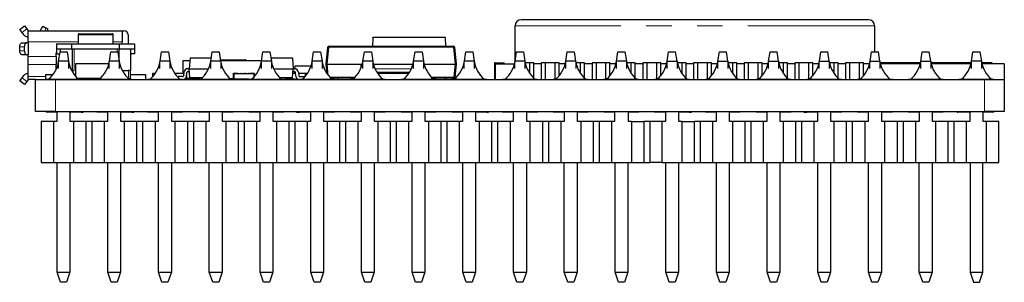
# Model space of a CAD drawing. Header units: millimetres. Extents: x 95 to 199, y 62 to 150.
# Tile 13 of 37: x 147 to 196, y 62 to 75. Entities that reach past the tile are written whole.
import ezdxf

# ---------------------------------------------------------------- set-up
doc = ezdxf.new("R2010")
doc.units = ezdxf.units.MM
doc.linetypes.add('PHANTOM', pattern=[12.7, 6.35, -1.27, 1.27, -1.27, 1.27, -1.27])

msp = doc.modelspace()

# ---------------------------------------------------------------- linework, layer by layer
at = {"color": 7, "linetype": 'Continuous', "lineweight": 25}
for p, q in [((189.073, 75.213), (171.673, 75.213)), ((146.559, 74.721), (146.793, 74.908)), ((146.684, 74.565), (146.559, 74.721)), ((146.785, 74.438), (146.684, 74.565)), ((146.793, 74.908), (146.918, 74.752)), ((146.918, 74.752), (146.989, 74.663)), ((146.989, 74.113), (146.989, 74.663)), ((146.989, 74.663), (151.689, 74.663)), ((147.586, 74.663), (147.719, 74.893)), ((147.719, 74.893), (147.892, 74.793)), ((147.979, 74.743), (147.892, 74.793)), ((147.933, 74.663), (147.979, 74.743)), ((149.534, 74.513), (151.184, 74.513)), ((151.689, 74.663), (151.689, 74.113)), ((151.689, 74.663), (151.789, 74.663)), ((171.373, 73.16), (171.373, 74.913)), ((189.373, 74.913), (189.373, 73.613)), ((146.687, 74.063), (146.918, 74.063)), ((146.989, 74.063), (146.918, 74.063)), ((146.989, 74.363), (146.941, 74.363)), ((146.989, 74.063), (146.989, 74.113)), ((146.989, 74.063), (146.989, 73.463)), ((148.409, 74.013), (148.409, 73.763)), ((148.409, 74.013), (149.159, 74.013)), ((149.159, 74.013), (149.159, 73.763)), ((149.159, 74.013), (151.534, 74.013)), ((149.484, 74.463), (149.484, 74.013)), ((151.234, 74.013), (151.234, 74.463)), ((151.534, 74.013), (151.534, 73.763)), ((151.534, 74.013), (152.309, 74.013)), ((151.689, 74.013), (151.689, 74.113)), ((151.989, 74.463), (151.989, 74.013)), ((152.309, 74.013), (152.309, 73.763)), ((164.254, 74.321), (164.232, 73.893)), ((164.254, 74.321), (164.254, 74.347)), ((164.254, 74.347), (164.762, 74.347)), ((164.762, 74.321), (164.254, 74.321)), ((164.762, 74.321), (164.762, 74.347)), ((167.878, 74.321), (164.762, 74.321)), ((167.9, 73.893), (167.878, 74.321)), ((146.559, 73.663), (146.559, 73.863)), ((146.79, 73.863), (146.79, 73.663)), ((148.409, 73.563), (148.379, 73.563)), ((148.379, 73.367), (148.379, 73.563)), ((148.562, 73.483), (148.379, 73.483)), ((148.409, 73.763), (148.609, 73.763)), ((148.409, 73.763), (148.409, 73.513)), ((148.409, 73.513), (148.566, 73.513)), ((148.509, 73.133), (148.581, 73.613)), ((148.581, 73.613), (148.931, 73.613)), ((148.609, 73.613), (148.609, 73.763)), ((148.609, 73.763), (149.159, 73.763)), ((148.931, 73.613), (149.003, 73.133)), ((149.159, 73.763), (151.534, 73.763)), ((149.184, 73.763), (149.184, 72.663)), ((149.284, 73.763), (151.434, 73.763)), ((151.049, 73.133), (151.121, 73.613)), ((151.121, 73.613), (151.471, 73.613)), ((151.471, 73.613), (151.543, 73.133)), ((151.534, 73.193), (151.534, 73.763)), ((151.534, 73.763), (152.109, 73.763)), ((152.109, 73.763), (152.109, 72.663)), ((152.109, 73.763), (152.309, 73.763)), ((152.309, 73.513), (152.109, 73.513)), ((152.309, 73.763), (152.309, 73.513)), ((153.589, 73.133), (153.661, 73.613)), ((153.661, 73.613), (154.011, 73.613)), ((154.011, 73.613), (154.083, 73.133)), ((156.129, 73.133), (156.201, 73.613)), ((156.201, 73.613), (156.551, 73.613)), ((156.551, 73.613), (156.623, 73.133)), ((158.669, 73.133), (158.741, 73.613)), ((158.741, 73.613), (159.091, 73.613)), ((159.091, 73.613), (159.163, 73.133)), ((161.209, 73.133), (161.281, 73.613)), ((161.281, 73.613), (161.631, 73.613)), ((161.631, 73.613), (161.703, 73.133)), ((161.913, 72.993), (161.988, 73.847)), ((162.038, 73.893), (168.288, 73.893)), ((163.749, 73.133), (163.821, 73.613)), ((163.821, 73.613), (164.171, 73.613)), ((164.171, 73.613), (164.243, 73.133)), ((166.289, 73.133), (166.361, 73.613)), ((166.361, 73.613), (166.711, 73.613)), ((166.711, 73.613), (166.783, 73.133)), ((168.338, 73.847), (168.413, 72.993)), ((168.829, 73.133), (168.901, 73.613)), ((168.901, 73.613), (169.251, 73.613)), ((169.251, 73.613), (169.323, 73.133)), ((171.369, 73.133), (171.441, 73.613)), ((171.441, 73.613), (171.791, 73.613)), ((171.791, 73.613), (171.863, 73.133)), ((173.909, 73.133), (173.981, 73.613)), ((173.981, 73.613), (174.331, 73.613)), ((174.331, 73.613), (174.403, 73.133)), ((176.449, 73.133), (176.521, 73.613)), ((176.521, 73.613), (176.871, 73.613)), ((176.871, 73.613), (176.943, 73.133)), ((178.989, 73.133), (179.061, 73.613)), ((179.061, 73.613), (179.411, 73.613)), ((179.486, 73.133), (179.411, 73.613)), ((181.529, 73.133), (181.601, 73.613)), ((181.601, 73.613), (181.951, 73.613)), ((182.026, 73.133), (181.951, 73.613)), ((184.069, 73.133), (184.141, 73.613)), ((184.141, 73.613), (184.491, 73.613)), ((184.566, 73.133), (184.491, 73.613)), ((186.609, 73.133), (186.681, 73.613)), ((186.681, 73.613), (187.031, 73.613)), ((187.106, 73.133), (187.031, 73.613)), ((189.149, 73.133), (189.221, 73.613)), ((189.221, 73.613), (189.571, 73.613)), ((189.646, 73.133), (189.571, 73.613)), ((191.689, 73.133), (191.761, 73.613)), ((191.761, 73.613), (192.111, 73.613)), ((192.186, 73.133), (192.111, 73.613)), ((194.229, 73.133), (194.301, 73.613)), ((194.301, 73.613), (194.651, 73.613)), ((194.651, 73.613), (194.726, 73.133)), ((146.918, 73.463), (146.687, 73.463)), ((146.918, 73.463), (146.989, 73.463)), ((146.989, 73.367), (146.989, 73.463)), ((146.989, 72.978), (146.989, 73.367)), ((148.379, 73.367), (148.379, 72.978)), ((148.506, 73.113), (148.509, 73.133)), ((148.506, 72.772), (148.506, 73.113)), ((149.003, 73.133), (148.509, 73.133)), ((149.003, 73.133), (149.006, 73.113)), ((149.006, 73.113), (149.006, 72.772)), ((151.046, 73.013), (149.359, 73.013)), ((149.359, 73.013), (149.359, 72.352)), ((151.046, 73.113), (151.049, 73.133)), ((151.046, 72.772), (151.046, 73.113)), ((151.543, 73.133), (151.049, 73.133)), ((151.543, 73.133), (151.546, 73.113)), ((151.546, 73.113), (151.546, 72.772)), ((153.586, 73.113), (153.589, 73.133)), ((153.586, 72.772), (153.586, 73.113)), ((154.083, 73.133), (153.589, 73.133)), ((154.083, 73.133), (154.086, 73.113)), ((154.086, 73.113), (154.086, 72.772)), ((154.729, 73.153), (154.729, 72.533)), ((155.076, 73.153), (154.729, 73.153)), ((155.09, 73.313), (155.042, 72.763)), ((155.09, 73.313), (156.156, 73.313)), ((156.126, 73.113), (156.129, 73.133)), ((156.126, 72.772), (156.126, 73.113)), ((156.623, 73.133), (156.129, 73.133)), ((156.611, 73.213), (157.849, 73.213)), ((158.672, 73.153), (156.62, 73.153)), ((156.623, 73.133), (156.626, 73.113)), ((156.626, 73.113), (156.626, 72.772)), ((157.9, 73.153), (157.899, 73.168)), ((158.666, 73.113), (158.669, 73.133)), ((158.666, 72.772), (158.666, 73.113)), ((159.163, 73.133), (158.669, 73.133)), ((159.136, 73.313), (160.215, 73.313)), ((159.163, 73.133), (159.166, 73.113)), ((159.166, 73.113), (159.166, 72.772)), ((160.215, 73.313), (160.263, 72.763)), ((161.206, 73.113), (161.209, 73.133)), ((161.206, 72.772), (161.206, 73.113)), ((161.703, 73.133), (161.209, 73.133)), ((161.703, 73.133), (161.706, 73.113)), ((161.706, 73.113), (161.706, 72.772)), ((161.913, 72.993), (161.963, 72.993)), ((161.956, 72.501), (161.913, 72.993)), ((161.963, 72.993), (163.663, 72.993)), ((163.663, 72.993), (163.746, 72.993)), ((163.663, 72.834), (163.663, 72.993)), ((163.746, 73.113), (163.749, 73.133)), ((163.746, 72.772), (163.746, 73.113)), ((164.243, 73.133), (163.749, 73.133)), ((164.243, 73.133), (164.246, 73.113)), ((164.246, 73.113), (164.246, 72.772)), ((164.246, 72.993), (166.286, 72.993)), ((166.286, 73.113), (166.289, 73.133)), ((166.286, 72.772), (166.286, 73.113)), ((166.783, 73.133), (166.289, 73.133)), ((166.783, 73.133), (166.786, 73.113)), ((166.786, 73.113), (166.786, 72.772)), ((166.786, 72.993), (168.363, 72.993)), ((168.413, 72.993), (168.356, 72.339)), ((168.363, 72.993), (168.413, 72.993)), ((168.826, 73.113), (168.829, 73.133)), ((168.826, 72.772), (168.826, 73.113)), ((169.323, 73.133), (168.829, 73.133)), ((169.323, 73.133), (169.326, 73.113)), ((169.326, 73.113), (169.326, 72.772)), ((170.333, 73.048), (170.333, 72.213)), ((170.373, 73.048), (170.333, 73.048)), ((170.373, 73.013), (170.373, 73.048)), ((170.373, 73.048), (170.823, 73.048)), ((170.373, 73.013), (170.373, 72.213)), ((170.373, 73.013), (171.366, 73.013)), ((170.823, 73.013), (170.823, 73.048)), ((171.366, 73.113), (171.369, 73.133)), ((171.366, 72.772), (171.366, 73.113)), ((171.863, 73.133), (171.369, 73.133)), ((171.863, 73.133), (171.866, 73.113)), ((171.866, 73.113), (171.866, 72.772)), ((172.096, 73.048), (171.866, 73.048)), ((172.096, 73.048), (172.096, 72.534)), ((172.313, 73.048), (172.096, 73.048)), ((172.313, 72.275), (172.313, 73.048)), ((172.683, 73.013), (172.313, 73.013)), ((172.683, 73.048), (172.683, 72.213)), ((172.901, 73.048), (172.683, 73.048)), ((172.901, 72.213), (172.901, 73.048)), ((173.366, 73.048), (172.901, 73.048)), ((173.583, 73.048), (173.366, 73.048)), ((173.366, 73.048), (173.366, 72.233)), ((173.583, 72.394), (173.583, 73.048)), ((173.906, 73.013), (173.583, 73.013)), ((173.906, 73.113), (173.909, 73.133)), ((173.906, 72.772), (173.906, 73.113)), ((174.403, 73.133), (173.909, 73.133)), ((174.403, 73.133), (174.406, 73.113)), ((174.406, 73.113), (174.406, 72.772)), ((174.636, 73.048), (174.406, 73.048)), ((174.636, 73.048), (174.636, 72.534)), ((174.853, 73.048), (174.636, 73.048)), ((174.853, 72.275), (174.853, 73.048)), ((175.223, 73.013), (174.853, 73.013)), ((175.223, 73.048), (175.223, 72.213)), ((175.441, 73.048), (175.223, 73.048)), ((175.441, 72.213), (175.441, 73.048)), ((175.906, 73.048), (175.441, 73.048)), ((176.123, 73.048), (175.906, 73.048)), ((175.906, 73.048), (175.906, 72.233)), ((176.123, 72.394), (176.123, 73.048)), ((176.446, 73.013), (176.123, 73.013)), ((176.446, 73.113), (176.449, 73.133)), ((176.446, 72.772), (176.446, 73.113)), ((176.943, 73.133), (176.449, 73.133)), ((176.943, 73.133), (176.946, 73.113)), ((176.946, 73.113), (176.946, 72.772)), ((177.176, 73.048), (176.946, 73.048)), ((177.176, 73.048), (177.176, 72.534)), ((177.393, 73.048), (177.176, 73.048)), ((177.393, 72.275), (177.393, 73.048)), ((177.763, 73.013), (177.393, 73.013)), ((177.763, 73.048), (177.763, 72.213)), ((177.981, 73.048), (177.763, 73.048)), ((177.981, 72.213), (177.981, 73.048)), ((178.446, 73.048), (177.981, 73.048)), ((178.446, 73.048), (178.446, 72.233)), ((178.663, 73.048), (178.446, 73.048)), ((178.663, 72.394), (178.663, 73.048)), ((178.986, 73.013), (178.663, 73.013)), ((178.989, 73.133), (178.986, 73.113)), ((178.986, 72.772), (178.986, 73.113)), ((178.989, 73.133), (179.486, 73.133)), ((179.486, 73.133), (179.486, 72.772)), ((179.716, 73.048), (179.486, 73.048)), ((179.716, 73.048), (179.716, 72.534)), ((179.933, 73.048), (179.716, 73.048)), ((179.933, 72.275), (179.933, 73.048)), ((180.303, 73.013), (179.933, 73.013)), ((180.303, 73.048), (180.303, 72.213)), ((180.521, 73.048), (180.303, 73.048)), ((180.521, 72.213), (180.521, 73.048)), ((180.986, 73.048), (180.521, 73.048)), ((181.203, 73.048), (180.986, 73.048)), ((180.986, 73.048), (180.986, 72.233)), ((181.203, 72.394), (181.203, 73.048)), ((181.526, 73.013), (181.203, 73.013)), ((181.529, 73.133), (181.526, 73.113)), ((181.526, 72.772), (181.526, 73.113)), ((181.529, 73.133), (182.026, 73.133)), ((182.026, 73.133), (182.026, 72.772)), ((182.256, 73.048), (182.026, 73.048)), ((182.256, 73.048), (182.256, 72.534)), ((182.473, 73.048), (182.256, 73.048)), ((182.473, 72.275), (182.473, 73.048)), ((182.843, 73.013), (182.473, 73.013)), ((182.843, 73.048), (182.843, 72.213)), ((183.061, 73.048), (182.843, 73.048)), ((183.061, 72.213), (183.061, 73.048)), ((183.526, 73.048), (183.061, 73.048)), ((183.743, 73.048), (183.526, 73.048)), ((183.526, 73.048), (183.526, 72.233)), ((183.743, 72.394), (183.743, 73.048)), ((184.066, 73.013), (183.743, 73.013)), ((184.069, 73.133), (184.066, 73.113)), ((184.066, 72.772), (184.066, 73.113)), ((184.069, 73.133), (184.566, 73.133)), ((184.566, 73.133), (184.566, 72.772)), ((184.796, 73.048), (184.566, 73.048)), ((185.013, 73.048), (184.796, 73.048)), ((184.796, 73.048), (184.796, 72.534)), ((185.013, 72.275), (185.013, 73.048)), ((185.383, 73.013), (185.013, 73.013)), ((185.383, 73.048), (185.383, 72.213)), ((185.601, 73.048), (185.383, 73.048)), ((185.601, 72.213), (185.601, 73.048)), ((186.066, 73.048), (185.601, 73.048)), ((186.283, 73.048), (186.066, 73.048)), ((186.066, 73.048), (186.066, 72.233)), ((186.283, 72.394), (186.283, 73.048)), ((186.606, 73.013), (186.283, 73.013)), ((186.609, 73.133), (186.606, 73.113)), ((186.606, 72.772), (186.606, 73.113)), ((186.609, 73.133), (187.106, 73.133)), ((187.106, 73.133), (187.106, 72.772)), ((187.336, 73.048), (187.106, 73.048)), ((187.336, 73.048), (187.336, 72.534)), ((187.553, 73.048), (187.336, 73.048)), ((187.553, 72.275), (187.553, 73.048)), ((187.923, 73.013), (187.553, 73.013)), ((187.923, 73.048), (187.923, 72.213)), ((188.141, 73.048), (187.923, 73.048)), ((188.141, 72.213), (188.141, 73.048)), ((188.606, 73.048), (188.141, 73.048)), ((188.823, 73.048), (188.606, 73.048)), ((188.606, 73.048), (188.606, 72.233)), ((188.823, 72.394), (188.823, 73.048)), ((189.146, 73.013), (188.823, 73.013)), ((189.149, 73.133), (189.146, 73.113)), ((189.146, 72.772), (189.146, 73.113)), ((189.149, 73.133), (189.646, 73.133)), ((189.646, 73.133), (189.646, 72.772)), ((191.686, 73.048), (189.646, 73.048)), ((191.686, 73.013), (189.646, 73.013)), ((191.689, 73.133), (191.686, 73.113)), ((191.686, 72.772), (191.686, 73.113)), ((191.689, 73.133), (192.186, 73.133)), ((192.186, 73.133), (192.186, 72.772)), ((194.226, 73.048), (192.186, 73.048)), ((194.226, 73.013), (192.186, 73.013)), ((194.226, 73.113), (194.229, 73.133)), ((194.226, 72.772), (194.226, 73.113)), ((194.726, 73.133), (194.229, 73.133)), ((194.726, 73.133), (194.726, 72.772)), ((195.273, 73.048), (194.726, 73.048)), ((195.873, 73.013), (194.726, 73.013)), ((195.273, 73.013), (195.273, 73.048)), ((195.873, 73.013), (195.873, 72.213)), ((146.941, 72.513), (146.989, 72.513)), ((146.989, 72.374), (146.989, 72.978)), ((148.379, 72.72), (148.379, 72.978)), ((149.16, 72.663), (149.284, 72.663)), ((151.7, 72.663), (152.009, 72.663)), ((152.109, 72.663), (152.009, 72.663)), ((152.109, 72.263), (152.109, 72.663)), ((153.22, 72.521), (153.22, 72.528)), ((153.22, 72.341), (153.22, 72.521)), ((153.225, 72.533), (153.356, 72.533)), ((154.325, 72.533), (154.78, 72.533)), ((154.787, 72.587), (154.764, 72.407)), ((154.913, 72.389), (154.935, 72.569)), ((155.042, 72.763), (154.985, 72.763)), ((154.985, 72.613), (155.055, 72.613)), ((155.081, 72.313), (155.042, 72.763)), ((155.042, 72.763), (156.018, 72.763)), ((157.26, 72.233), (157.26, 72.521)), ((157.262, 72.524), (157.269, 72.532)), ((157.272, 72.533), (157.468, 72.533)), ((157.275, 72.518), (157.28, 72.513)), ((157.475, 72.513), (157.28, 72.513)), ((157.28, 72.513), (157.28, 72.508)), ((157.28, 72.503), (157.28, 72.508)), ((158.28, 72.503), (157.28, 72.503)), ((157.28, 72.503), (157.28, 72.233)), ((157.472, 72.532), (157.479, 72.524)), ((157.475, 72.513), (158.085, 72.513)), ((157.48, 72.521), (157.48, 72.518)), ((157.546, 72.513), (157.546, 72.515)), ((157.548, 72.515), (157.548, 72.513)), ((157.556, 72.523), (157.598, 72.523)), ((157.598, 72.523), (157.64, 72.523)), ((157.598, 72.515), (157.598, 72.513)), ((157.648, 72.513), (157.648, 72.515)), ((157.649, 72.515), (157.649, 72.513)), ((157.65, 72.513), (157.65, 72.515)), ((157.667, 72.515), (157.667, 72.513)), ((157.675, 72.523), (157.719, 72.523)), ((157.719, 72.523), (157.762, 72.523)), ((157.719, 72.515), (157.719, 72.513)), ((157.77, 72.515), (157.77, 72.513)), ((157.791, 72.513), (157.791, 72.515)), ((157.799, 72.523), (157.803, 72.523)), ((157.819, 72.523), (157.803, 72.523)), ((157.811, 72.513), (157.811, 72.515)), ((157.819, 72.523), (157.821, 72.523)), ((157.821, 72.523), (157.893, 72.523)), ((157.901, 72.515), (157.901, 72.513)), ((157.914, 72.515), (157.914, 72.513)), ((157.922, 72.523), (157.965, 72.523)), ((157.965, 72.523), (158.008, 72.523)), ((157.965, 72.515), (157.965, 72.513)), ((158.016, 72.515), (158.016, 72.513)), ((158.08, 72.518), (158.08, 72.521)), ((158.082, 72.524), (158.089, 72.532)), ((158.28, 72.513), (158.085, 72.513)), ((158.092, 72.533), (158.288, 72.533)), ((158.28, 72.513), (158.285, 72.518)), ((158.28, 72.508), (158.28, 72.513)), ((158.28, 72.508), (158.28, 72.503)), ((158.28, 72.503), (158.28, 72.325)), ((158.292, 72.532), (158.299, 72.524)), ((158.3, 72.521), (158.3, 72.341)), ((159.274, 72.763), (160.263, 72.763)), ((160.224, 72.313), (160.263, 72.763)), ((160.243, 72.538), (160.373, 72.538)), ((160.32, 72.613), (160.25, 72.613)), ((160.263, 72.763), (160.32, 72.763)), ((160.308, 72.613), (160.298, 72.538)), ((160.298, 72.538), (160.373, 72.538)), ((160.344, 72.888), (160.328, 72.763)), ((161.144, 72.888), (160.344, 72.888)), ((160.391, 72.389), (160.369, 72.569)), ((160.518, 72.587), (160.54, 72.407)), ((160.524, 72.538), (160.979, 72.538)), ((160.87, 72.521), (160.87, 72.528)), ((160.87, 72.376), (160.87, 72.521)), ((160.875, 72.533), (160.976, 72.533)), ((161.949, 72.541), (161.949, 72.548)), ((161.949, 72.512), (161.949, 72.541)), ((166.044, 72.513), (164.488, 72.513)), ((146.559, 72.155), (146.684, 72.311)), ((146.793, 71.968), (146.559, 72.155)), ((146.684, 72.311), (146.785, 72.438)), ((146.918, 72.124), (146.793, 71.968)), ((146.989, 72.213), (146.918, 72.124)), ((146.989, 72.213), (146.989, 72.374)), ((147.359, 72.213), (146.989, 72.213)), ((147.359, 70.613), (147.359, 72.213)), ((147.359, 72.213), (148.359, 72.213)), ((147.859, 72.463), (147.859, 72.213)), ((147.859, 72.463), (148.231, 72.463)), ((147.881, 72.233), (147.881, 72.213)), ((147.881, 72.233), (149.631, 72.233)), ((148.359, 72.213), (194.873, 72.213)), ((150.583, 72.263), (149.468, 72.263)), ((149.631, 72.213), (149.631, 72.233)), ((150.421, 72.233), (150.421, 72.213)), ((150.421, 72.233), (152.171, 72.233)), ((152.009, 72.263), (152.109, 72.263)), ((152.109, 72.463), (152.859, 72.463)), ((152.171, 72.213), (152.171, 72.233)), ((152.859, 72.463), (152.859, 72.213)), ((152.961, 72.233), (152.961, 72.213)), ((152.961, 72.233), (154.711, 72.233)), ((154.492, 72.363), (154.492, 72.307)), ((154.715, 72.363), (154.492, 72.363)), ((154.711, 72.213), (154.711, 72.233)), ((154.92, 72.445), (154.92, 72.213)), ((155.52, 72.264), (154.92, 72.264)), ((155.081, 72.313), (155.725, 72.313)), ((155.389, 72.213), (155.389, 72.264)), ((155.501, 72.233), (155.501, 72.213)), ((155.501, 72.233), (157.251, 72.233)), ((155.52, 72.233), (155.52, 72.313)), ((155.54, 72.313), (155.54, 72.233)), ((156.971, 72.363), (156.992, 72.363)), ((156.992, 72.363), (156.992, 72.339)), ((157.079, 72.264), (157.26, 72.264)), ((157.251, 72.213), (157.251, 72.233)), ((157.382, 72.233), (157.251, 72.233)), ((157.382, 72.233), (157.382, 72.213)), ((157.392, 72.233), (157.382, 72.233)), ((157.392, 72.233), (157.392, 72.213)), ((157.636, 72.233), (157.392, 72.233)), ((157.636, 72.233), (157.636, 72.213)), ((157.877, 72.233), (157.636, 72.233)), ((157.877, 72.233), (157.877, 72.213)), ((157.887, 72.233), (157.877, 72.233)), ((157.887, 72.233), (157.887, 72.213)), ((158.041, 72.233), (157.887, 72.233)), ((158.041, 72.233), (158.041, 72.213)), ((158.041, 72.233), (159.791, 72.233)), ((159.565, 72.313), (160.224, 72.313)), ((159.791, 72.213), (159.791, 72.233)), ((159.791, 72.223), (159.815, 72.223)), ((159.815, 72.233), (159.815, 72.213)), ((160.082, 72.233), (159.815, 72.233)), ((160.02, 72.313), (160.02, 72.223)), ((160.04, 72.313), (160.04, 72.233)), ((160.04, 72.238), (160.493, 72.238)), ((160.082, 72.233), (160.082, 72.213)), ((160.359, 72.233), (160.082, 72.233)), ((160.359, 72.233), (160.359, 72.213)), ((160.359, 72.223), (160.528, 72.223)), ((160.543, 72.219), (160.543, 72.218)), ((160.543, 72.213), (160.543, 72.218)), ((160.563, 72.215), (160.563, 72.213)), ((160.581, 72.233), (160.581, 72.213)), ((160.581, 72.233), (162.331, 72.233)), ((160.59, 72.363), (160.813, 72.363)), ((160.813, 72.363), (160.813, 72.319)), ((160.849, 72.348), (160.849, 72.398)), ((160.864, 72.413), (160.87, 72.413)), ((163.32, 72.293), (162.13, 72.293)), ((162.331, 72.213), (162.331, 72.233)), ((162.493, 72.213), (162.493, 72.293)), ((163.121, 72.233), (163.121, 72.213)), ((163.121, 72.233), (164.871, 72.233)), ((163.233, 72.293), (163.233, 72.233)), ((164.871, 72.213), (164.871, 72.233)), ((165.661, 72.233), (165.661, 72.213)), ((165.661, 72.233), (167.411, 72.233)), ((168.306, 72.293), (167.21, 72.293)), ((167.411, 72.213), (167.411, 72.233)), ((167.833, 72.293), (167.833, 72.213)), ((167.933, 72.264), (167.933, 72.293)), ((168.201, 72.233), (168.201, 72.213)), ((168.201, 72.233), (169.951, 72.233)), ((169.951, 72.213), (169.951, 72.233)), ((170.741, 72.233), (170.741, 72.213)), ((170.741, 72.233), (172.491, 72.233)), ((172.491, 72.213), (172.491, 72.233)), ((173.281, 72.233), (173.281, 72.213)), ((173.281, 72.233), (175.031, 72.233)), ((175.031, 72.213), (175.031, 72.233)), ((175.821, 72.233), (175.821, 72.213)), ((175.821, 72.233), (177.571, 72.233)), ((177.571, 72.213), (177.571, 72.233)), ((178.361, 72.233), (178.361, 72.213)), ((178.361, 72.233), (180.111, 72.233)), ((180.111, 72.213), (180.111, 72.233)), ((180.901, 72.233), (180.901, 72.213)), ((180.901, 72.233), (182.651, 72.233)), ((182.651, 72.213), (182.651, 72.233)), ((183.441, 72.233), (183.441, 72.213)), ((183.441, 72.233), (185.191, 72.233)), ((185.191, 72.213), (185.191, 72.233)), ((185.981, 72.233), (185.981, 72.213)), ((185.981, 72.233), (187.731, 72.233)), ((187.731, 72.213), (187.731, 72.233)), ((188.521, 72.233), (188.521, 72.213)), ((188.521, 72.233), (190.271, 72.233)), ((190.271, 72.213), (190.271, 72.233)), ((191.061, 72.233), (191.061, 72.213)), ((191.061, 72.233), (192.811, 72.233)), ((192.811, 72.213), (192.811, 72.233)), ((193.601, 72.233), (193.601, 72.213)), ((193.601, 72.233), (195.351, 72.233)), ((194.873, 72.213), (195.873, 72.213)), ((195.351, 72.233), (195.351, 72.213)), ((195.873, 72.213), (195.873, 70.613)), ((148.359, 70.613), (147.359, 70.613)), ((147.881, 70.613), (147.881, 70.593)), ((148.421, 70.593), (147.881, 70.593)), ((148.359, 70.613), (194.873, 70.613)), ((148.421, 70.613), (148.421, 70.113)), ((149.091, 70.113), (149.091, 70.613)), ((149.631, 70.593), (149.091, 70.593)), ((149.631, 70.593), (149.631, 70.613)), ((149.631, 70.593), (149.722, 70.593)), ((149.722, 70.593), (149.722, 70.613)), ((149.722, 70.593), (149.733, 70.593)), ((149.733, 70.593), (149.733, 70.613)), ((150.408, 70.593), (150.408, 70.613)), ((150.421, 70.613), (150.421, 70.593)), ((150.961, 70.593), (150.421, 70.593)), ((150.961, 70.613), (150.961, 70.113)), ((151.631, 70.113), (151.631, 70.613)), ((152.171, 70.593), (151.635, 70.593)), ((152.171, 70.593), (152.171, 70.613)), ((152.171, 70.593), (152.278, 70.593)), ((152.278, 70.593), (152.278, 70.613)), ((152.961, 70.613), (152.961, 70.593)), ((153.486, 70.593), (152.961, 70.593)), ((153.501, 70.613), (153.501, 70.113)), ((154.711, 70.593), (154.155, 70.593)), ((154.171, 70.113), (154.171, 70.613)), ((154.711, 70.593), (154.711, 70.613)), ((155.501, 70.613), (155.501, 70.593)), ((156.041, 70.593), (155.501, 70.593)), ((156.041, 70.613), (156.041, 70.113)), ((157.251, 70.593), (156.7, 70.593)), ((156.711, 70.113), (156.711, 70.613)), ((157.251, 70.593), (157.251, 70.613)), ((157.253, 70.593), (157.253, 70.613)), ((158.041, 70.613), (158.041, 70.593)), ((158.578, 70.593), (158.041, 70.593)), ((158.581, 70.613), (158.581, 70.113)), ((159.251, 70.113), (159.251, 70.613)), ((159.791, 70.593), (159.251, 70.593)), ((159.791, 70.593), (159.791, 70.613)), ((160.421, 70.593), (160.421, 70.613)), ((160.421, 70.593), (160.581, 70.593)), ((160.581, 70.613), (160.581, 70.593)), ((161.121, 70.593), (160.581, 70.593)), ((161.121, 70.613), (161.121, 70.113)), ((161.791, 70.113), (161.791, 70.613)), ((162.331, 70.593), (161.791, 70.593)), ((162.331, 70.593), (162.331, 70.613)), ((163.121, 70.613), (163.121, 70.593)), ((163.661, 70.593), (163.121, 70.593)), ((163.661, 70.613), (163.661, 70.113)), ((164.331, 70.113), (164.331, 70.613)), ((164.871, 70.593), (164.331, 70.593)), ((164.871, 70.593), (164.871, 70.613)), ((165.661, 70.613), (165.661, 70.593)), ((166.201, 70.593), (165.661, 70.593)), ((166.201, 70.613), (166.201, 70.113)), ((166.871, 70.113), (166.871, 70.613)), ((167.411, 70.593), (166.871, 70.593)), ((167.411, 70.593), (167.411, 70.613)), ((168.201, 70.613), (168.201, 70.593)), ((168.741, 70.593), (168.201, 70.593)), ((168.741, 70.613), (168.741, 70.113)), ((169.951, 70.593), (169.397, 70.593)), ((169.411, 70.113), (169.411, 70.613)), ((169.951, 70.593), (169.951, 70.613)), ((169.951, 70.593), (170.042, 70.593)), ((170.042, 70.593), (170.042, 70.613)), ((170.741, 70.613), (170.741, 70.593)), ((171.291, 70.593), (170.741, 70.593)), ((171.281, 70.613), (171.281, 70.113)), ((171.951, 70.113), (171.951, 70.613)), ((172.491, 70.593), (171.951, 70.593)), ((172.491, 70.593), (172.491, 70.613)), ((173.281, 70.613), (173.281, 70.593)), ((173.821, 70.593), (173.281, 70.593)), ((173.821, 70.613), (173.821, 70.113)), ((174.491, 70.113), (174.491, 70.613)), ((175.031, 70.593), (174.499, 70.593)), ((175.031, 70.593), (175.031, 70.613)), ((175.058, 70.593), (175.058, 70.613)), ((175.82, 70.593), (175.82, 70.613)), ((175.821, 70.613), (175.821, 70.593)), ((176.361, 70.593), (175.821, 70.593)), ((176.361, 70.113), (176.361, 70.613)), ((177.031, 70.613), (177.031, 70.113)), ((177.571, 70.593), (177.031, 70.593)), ((177.571, 70.593), (177.571, 70.613)), ((178.361, 70.613), (178.361, 70.593)), ((178.901, 70.593), (178.361, 70.593)), ((178.901, 70.613), (178.901, 70.113)), ((179.571, 70.113), (179.571, 70.613)), ((180.111, 70.593), (179.571, 70.593)), ((180.111, 70.593), (180.111, 70.613)), ((180.111, 70.593), (180.201, 70.593)), ((180.201, 70.593), (180.201, 70.613)), ((180.901, 70.613), (180.901, 70.593)), ((181.441, 70.593), (180.901, 70.593)), ((181.441, 70.613), (181.441, 70.113)), ((182.111, 70.113), (182.111, 70.613)), ((182.651, 70.593), (182.12, 70.593)), ((182.651, 70.593), (182.651, 70.613)), ((183.441, 70.613), (183.441, 70.593)), ((183.981, 70.593), (183.441, 70.593)), ((183.981, 70.613), (183.981, 70.113)), ((185.191, 70.593), (184.642, 70.593)), ((184.651, 70.113), (184.651, 70.613)), ((185.191, 70.593), (185.191, 70.613)), ((185.835, 70.593), (185.835, 70.613)), ((185.835, 70.593), (185.853, 70.593)), ((185.873, 70.593), (185.873, 70.613)), ((185.873, 70.593), (185.981, 70.593)), ((185.981, 70.613), (185.981, 70.593)), ((186.515, 70.593), (185.981, 70.593)), ((186.521, 70.613), (186.521, 70.113)), ((187.191, 70.113), (187.191, 70.613)), ((187.731, 70.593), (187.191, 70.593)), ((187.731, 70.593), (187.731, 70.613)), ((187.762, 70.593), (187.762, 70.613)), ((188.521, 70.613), (188.521, 70.593)), ((189.05, 70.593), (188.521, 70.593)), ((189.061, 70.613), (189.061, 70.113)), ((189.731, 70.113), (189.731, 70.613)), ((190.271, 70.593), (189.739, 70.593)), ((190.271, 70.593), (190.271, 70.613)), ((191.061, 70.613), (191.061, 70.593)), ((191.601, 70.593), (191.061, 70.593)), ((191.601, 70.613), (191.601, 70.113)), ((192.271, 70.113), (192.271, 70.613)), ((192.811, 70.593), (192.271, 70.593)), ((192.811, 70.593), (192.811, 70.613)), ((193.516, 70.593), (193.516, 70.613)), ((193.516, 70.593), (193.564, 70.593)), ((193.601, 70.613), (193.601, 70.593)), ((194.141, 70.593), (193.601, 70.593)), ((194.141, 70.613), (194.141, 70.113)), ((194.811, 70.113), (194.811, 70.613)), ((195.351, 70.593), (194.811, 70.593)), ((195.873, 70.613), (194.873, 70.613)), ((195.351, 70.593), (195.351, 70.613)), ((147.636, 70.113), (147.636, 68.073)), ((148.256, 70.113), (147.636, 70.113)), ((148.256, 70.113), (148.256, 68.073)), ((148.421, 70.113), (148.256, 70.113)), ((149.256, 70.113), (149.091, 70.113)), ((149.256, 70.113), (149.256, 68.073)), ((149.876, 70.113), (149.256, 70.113)), ((149.876, 70.113), (149.876, 68.073)), ((150.176, 70.113), (149.876, 70.113)), ((150.176, 70.113), (150.176, 68.073)), ((150.796, 70.113), (150.176, 70.113)), ((150.796, 70.113), (150.796, 68.073)), ((150.961, 70.113), (150.796, 70.113)), ((151.796, 70.113), (151.631, 70.113)), ((151.796, 70.113), (151.796, 68.073)), ((152.416, 70.113), (151.796, 70.113)), ((152.416, 70.113), (152.416, 68.073)), ((152.716, 70.113), (152.416, 70.113)), ((152.716, 70.113), (152.716, 68.073)), ((153.336, 70.113), (152.716, 70.113)), ((153.336, 70.113), (153.336, 68.073)), ((153.501, 70.113), (153.336, 70.113)), ((154.336, 70.113), (154.171, 70.113)), ((154.336, 70.113), (154.336, 68.073)), ((154.956, 70.113), (154.336, 70.113)), ((154.956, 70.113), (154.956, 68.073)), ((155.256, 70.113), (154.956, 70.113)), ((155.256, 70.113), (155.256, 68.073)), ((155.876, 70.113), (155.256, 70.113)), ((155.876, 70.113), (155.876, 68.073)), ((156.041, 70.113), (155.876, 70.113)), ((156.876, 70.113), (156.711, 70.113)), ((156.876, 70.113), (156.876, 68.073)), ((157.496, 70.113), (156.876, 70.113)), ((157.496, 70.113), (157.496, 68.073)), ((157.796, 70.113), (157.496, 70.113)), ((157.796, 70.113), (157.796, 68.073)), ((158.416, 70.113), (157.796, 70.113)), ((158.416, 70.113), (158.416, 68.073)), ((158.581, 70.113), (158.416, 70.113)), ((159.416, 70.113), (159.251, 70.113)), ((159.416, 70.113), (159.416, 68.073)), ((160.036, 70.113), (159.416, 70.113)), ((160.036, 70.113), (160.036, 68.073)), ((160.336, 70.113), (160.036, 70.113)), ((160.336, 70.113), (160.336, 68.073)), ((160.956, 70.113), (160.336, 70.113)), ((160.956, 70.113), (160.956, 68.073)), ((161.121, 70.113), (160.956, 70.113)), ((161.956, 70.113), (161.791, 70.113)), ((161.956, 70.113), (161.956, 68.073)), ((162.576, 70.113), (161.956, 70.113)), ((162.576, 70.113), (162.576, 68.073)), ((162.876, 70.113), (162.576, 70.113)), ((162.876, 70.113), (162.876, 68.073)), ((163.496, 70.113), (162.876, 70.113)), ((163.496, 70.113), (163.496, 68.073)), ((163.661, 70.113), (163.496, 70.113)), ((164.496, 70.113), (164.331, 70.113)), ((164.496, 70.113), (164.496, 68.073)), ((165.116, 70.113), (164.496, 70.113)), ((165.116, 70.113), (165.116, 68.073)), ((165.416, 70.113), (165.116, 70.113)), ((165.416, 70.113), (165.416, 68.073)), ((166.036, 70.113), (165.416, 70.113)), ((166.036, 70.113), (166.036, 68.073)), ((166.201, 70.113), (166.036, 70.113)), ((167.036, 70.113), (166.871, 70.113)), ((167.036, 70.113), (167.036, 68.073)), ((167.656, 70.113), (167.036, 70.113)), ((167.656, 70.113), (167.656, 68.073)), ((167.956, 70.113), (167.656, 70.113)), ((167.956, 70.113), (167.956, 68.073)), ((168.576, 70.113), (167.956, 70.113)), ((168.576, 70.113), (168.576, 68.073)), ((168.741, 70.113), (168.576, 70.113)), ((169.576, 70.113), (169.411, 70.113)), ((169.576, 70.113), (169.576, 68.073)), ((170.196, 70.113), (169.576, 70.113)), ((170.196, 70.113), (170.196, 68.073)), ((170.496, 70.113), (170.196, 70.113)), ((170.496, 70.113), (170.496, 68.073)), ((171.116, 70.113), (170.496, 70.113)), ((171.116, 70.113), (171.116, 68.073)), ((171.281, 70.113), (171.116, 70.113)), ((172.116, 70.113), (171.951, 70.113)), ((172.116, 70.113), (172.116, 68.073)), ((172.736, 70.113), (172.116, 70.113)), ((172.736, 70.113), (172.736, 68.073)), ((173.036, 70.113), (172.736, 70.113)), ((173.036, 70.113), (173.036, 68.073)), ((173.656, 70.113), (173.036, 70.113)), ((173.656, 70.113), (173.656, 68.073)), ((173.821, 70.113), (173.656, 70.113)), ((174.656, 70.113), (174.491, 70.113)), ((174.656, 70.113), (174.656, 68.073)), ((175.276, 70.113), (174.656, 70.113)), ((175.276, 70.113), (175.276, 68.073)), ((175.576, 70.113), (175.276, 70.113)), ((175.576, 70.113), (175.576, 68.073)), ((176.196, 70.113), (175.576, 70.113)), ((176.196, 70.113), (176.196, 68.073)), ((176.361, 70.113), (176.196, 70.113)), ((177.196, 70.113), (177.031, 70.113)), ((177.196, 70.113), (177.196, 68.073)), ((177.196, 70.113), (177.816, 70.113)), ((177.816, 70.113), (177.816, 68.073)), ((178.116, 70.113), (177.816, 70.113)), ((178.116, 70.113), (178.116, 68.073)), ((178.736, 70.113), (178.116, 70.113)), ((178.736, 68.073), (178.736, 70.113)), ((178.901, 70.113), (178.736, 70.113)), ((179.736, 70.113), (179.571, 70.113)), ((179.736, 68.073), (179.736, 70.113)), ((179.736, 70.113), (180.356, 70.113)), ((180.356, 68.073), (180.356, 70.113)), ((180.656, 70.113), (180.356, 70.113)), ((180.656, 68.073), (180.656, 70.113)), ((181.276, 70.113), (180.656, 70.113)), ((181.276, 68.073), (181.276, 70.113)), ((181.441, 70.113), (181.276, 70.113)), ((182.276, 70.113), (182.111, 70.113)), ((182.276, 68.073), (182.276, 70.113)), ((182.896, 70.113), (182.276, 70.113)), ((182.896, 68.073), (182.896, 70.113)), ((183.196, 70.113), (182.896, 70.113)), ((183.196, 68.073), (183.196, 70.113)), ((183.816, 70.113), (183.196, 70.113)), ((183.816, 68.073), (183.816, 70.113)), ((183.981, 70.113), (183.816, 70.113)), ((184.816, 70.113), (184.651, 70.113)), ((184.816, 68.073), (184.816, 70.113)), ((185.436, 70.113), (184.816, 70.113)), ((185.436, 68.073), (185.436, 70.113)), ((185.736, 70.113), (185.436, 70.113)), ((185.736, 68.073), (185.736, 70.113)), ((186.356, 70.113), (185.736, 70.113)), ((186.356, 68.073), (186.356, 70.113)), ((186.521, 70.113), (186.356, 70.113)), ((187.356, 70.113), (187.191, 70.113)), ((187.356, 68.073), (187.356, 70.113)), ((187.976, 70.113), (187.356, 70.113)), ((187.976, 68.073), (187.976, 70.113)), ((188.276, 70.113), (187.976, 70.113)), ((188.276, 68.073), (188.276, 70.113)), ((188.896, 70.113), (188.276, 70.113)), ((188.896, 68.073), (188.896, 70.113)), ((189.061, 70.113), (188.896, 70.113)), ((189.896, 70.113), (189.731, 70.113)), ((189.896, 68.073), (189.896, 70.113)), ((190.516, 70.113), (189.896, 70.113)), ((190.516, 68.073), (190.516, 70.113)), ((190.816, 70.113), (190.516, 70.113)), ((190.816, 68.073), (190.816, 70.113)), ((191.436, 70.113), (190.816, 70.113)), ((191.436, 68.073), (191.436, 70.113)), ((191.601, 70.113), (191.436, 70.113)), ((192.436, 70.113), (192.271, 70.113)), ((192.436, 68.073), (192.436, 70.113)), ((193.056, 70.113), (192.436, 70.113)), ((193.056, 68.073), (193.056, 70.113)), ((193.356, 70.113), (193.056, 70.113)), ((193.356, 68.073), (193.356, 70.113)), ((193.976, 70.113), (193.356, 70.113)), ((193.976, 68.073), (193.976, 70.113)), ((194.141, 70.113), (193.976, 70.113)), ((194.976, 70.113), (194.811, 70.113)), ((194.976, 68.073), (194.976, 70.113)), ((195.596, 70.113), (194.976, 70.113)), ((195.596, 68.073), (195.596, 70.113)), ((147.636, 68.073), (148.256, 68.073)), ((148.256, 68.073), (149.256, 68.073)), ((148.436, 62.573), (148.436, 68.073)), ((149.076, 68.073), (149.076, 62.573)), ((149.256, 68.073), (149.876, 68.073)), ((149.876, 68.073), (150.176, 68.073)), ((150.176, 68.073), (150.796, 68.073)), ((150.796, 68.073), (151.796, 68.073)), ((150.976, 62.573), (150.976, 68.073)), ((151.616, 68.073), (151.616, 62.573)), ((151.796, 68.073), (152.416, 68.073)), ((152.416, 68.073), (152.716, 68.073)), ((152.716, 68.073), (153.336, 68.073)), ((153.336, 68.073), (154.336, 68.073)), ((153.516, 62.573), (153.516, 68.073)), ((154.156, 68.073), (154.156, 62.573)), ((154.336, 68.073), (154.956, 68.073)), ((154.956, 68.073), (155.256, 68.073)), ((155.256, 68.073), (155.876, 68.073)), ((155.876, 68.073), (156.876, 68.073)), ((156.056, 62.573), (156.056, 68.073)), ((156.696, 68.073), (156.696, 62.573)), ((156.876, 68.073), (157.496, 68.073)), ((157.496, 68.073), (157.796, 68.073)), ((157.796, 68.073), (158.416, 68.073)), ((158.416, 68.073), (159.416, 68.073)), ((158.596, 62.573), (158.596, 68.073)), ((159.236, 68.073), (159.236, 62.573)), ((159.416, 68.073), (160.036, 68.073)), ((160.036, 68.073), (160.336, 68.073)), ((160.336, 68.073), (160.956, 68.073)), ((160.956, 68.073), (161.956, 68.073)), ((161.136, 62.573), (161.136, 68.073)), ((161.776, 68.073), (161.776, 62.573)), ((161.956, 68.073), (162.576, 68.073)), ((162.576, 68.073), (162.876, 68.073)), ((162.876, 68.073), (163.496, 68.073)), ((163.496, 68.073), (164.496, 68.073)), ((163.676, 62.573), (163.676, 68.073)), ((164.316, 68.073), (164.316, 62.573)), ((164.496, 68.073), (165.116, 68.073)), ((165.116, 68.073), (165.416, 68.073)), ((165.416, 68.073), (166.036, 68.073)), ((166.036, 68.073), (167.036, 68.073)), ((166.216, 62.573), (166.216, 68.073)), ((166.856, 68.073), (166.856, 62.573)), ((167.036, 68.073), (167.656, 68.073)), ((167.656, 68.073), (167.956, 68.073)), ((167.956, 68.073), (168.576, 68.073)), ((168.576, 68.073), (169.576, 68.073)), ((168.756, 62.573), (168.756, 68.073)), ((169.396, 68.073), (169.396, 62.573)), ((169.576, 68.073), (170.196, 68.073)), ((170.196, 68.073), (170.496, 68.073)), ((170.496, 68.073), (171.116, 68.073)), ((171.116, 68.073), (172.116, 68.073)), ((171.296, 62.573), (171.296, 68.073)), ((171.936, 68.073), (171.936, 62.573)), ((172.116, 68.073), (172.736, 68.073)), ((172.736, 68.073), (173.036, 68.073)), ((173.036, 68.073), (173.656, 68.073)), ((173.656, 68.073), (174.656, 68.073)), ((173.836, 62.573), (173.836, 68.073)), ((174.476, 68.073), (174.476, 62.573)), ((174.656, 68.073), (175.276, 68.073)), ((175.276, 68.073), (175.576, 68.073)), ((175.576, 68.073), (176.196, 68.073)), ((176.196, 68.073), (177.196, 68.073)), ((176.376, 62.573), (176.376, 68.073)), ((177.016, 68.073), (177.016, 62.573)), ((177.196, 68.073), (177.816, 68.073)), ((177.816, 68.073), (178.116, 68.073)), ((178.736, 68.073), (178.116, 68.073)), ((178.736, 68.073), (179.736, 68.073)), ((178.916, 62.573), (178.916, 68.073)), ((179.556, 68.073), (179.556, 62.573)), ((179.736, 68.073), (180.356, 68.073)), ((180.356, 68.073), (180.656, 68.073)), ((180.656, 68.073), (181.276, 68.073)), ((181.276, 68.073), (182.276, 68.073)), ((181.456, 62.573), (181.456, 68.073)), ((182.096, 68.073), (182.096, 62.573)), ((182.276, 68.073), (182.896, 68.073)), ((182.896, 68.073), (183.196, 68.073)), ((183.196, 68.073), (183.816, 68.073)), ((183.816, 68.073), (184.816, 68.073)), ((183.996, 62.573), (183.996, 68.073)), ((184.636, 68.073), (184.636, 62.573)), ((184.816, 68.073), (185.436, 68.073)), ((185.436, 68.073), (185.736, 68.073)), ((185.736, 68.073), (186.356, 68.073)), ((186.356, 68.073), (187.356, 68.073)), ((186.536, 62.573), (186.536, 68.073)), ((187.176, 68.073), (187.176, 62.573)), ((187.356, 68.073), (187.976, 68.073)), ((187.976, 68.073), (188.276, 68.073)), ((188.276, 68.073), (188.896, 68.073)), ((188.896, 68.073), (189.896, 68.073)), ((189.076, 62.573), (189.076, 68.073)), ((189.716, 68.073), (189.716, 62.573)), ((189.896, 68.073), (190.516, 68.073)), ((190.516, 68.073), (190.816, 68.073)), ((190.816, 68.073), (191.436, 68.073)), ((191.436, 68.073), (192.436, 68.073)), ((191.616, 62.573), (191.616, 68.073)), ((192.256, 68.073), (192.256, 62.573)), ((192.436, 68.073), (193.056, 68.073)), ((193.056, 68.073), (193.356, 68.073)), ((193.356, 68.073), (193.976, 68.073)), ((193.976, 68.073), (194.976, 68.073)), ((194.156, 68.073), (194.156, 62.573)), ((194.796, 62.573), (194.796, 68.073)), ((194.976, 68.073), (195.596, 68.073)), ((148.436, 62.573), (149.076, 62.573)), ((148.606, 62.073), (148.436, 62.573)), ((149.076, 62.573), (148.906, 62.073)), ((151.146, 62.073), (150.976, 62.573)), ((150.976, 62.573), (151.616, 62.573)), ((151.616, 62.573), (151.446, 62.073)), ((153.686, 62.073), (153.516, 62.573)), ((153.516, 62.573), (154.156, 62.573)), ((154.156, 62.573), (153.986, 62.073)), ((156.226, 62.073), (156.056, 62.573)), ((156.056, 62.573), (156.696, 62.573)), ((156.696, 62.573), (156.526, 62.073)), ((158.766, 62.073), (158.596, 62.573)), ((158.596, 62.573), (159.236, 62.573)), ((159.236, 62.573), (159.066, 62.073)), ((161.136, 62.573), (161.776, 62.573)), ((161.306, 62.073), (161.136, 62.573)), ((161.776, 62.573), (161.606, 62.073)), ((163.846, 62.073), (163.676, 62.573)), ((163.676, 62.573), (164.316, 62.573)), ((164.316, 62.573), (164.146, 62.073)), ((166.386, 62.073), (166.216, 62.573)), ((166.216, 62.573), (166.856, 62.573)), ((166.856, 62.573), (166.686, 62.073)), ((168.926, 62.073), (168.756, 62.573)), ((168.756, 62.573), (169.396, 62.573)), ((169.396, 62.573), (169.226, 62.073)), ((171.466, 62.073), (171.296, 62.573)), ((171.296, 62.573), (171.936, 62.573)), ((171.936, 62.573), (171.766, 62.073)), ((174.006, 62.073), (173.836, 62.573)), ((173.836, 62.573), (174.476, 62.573)), ((174.476, 62.573), (174.306, 62.073)), ((176.546, 62.073), (176.376, 62.573)), ((176.376, 62.573), (177.016, 62.573)), ((177.016, 62.573), (176.846, 62.073)), ((178.916, 62.573), (179.556, 62.573)), ((179.086, 62.073), (178.916, 62.573)), ((179.556, 62.573), (179.386, 62.073)), ((181.456, 62.573), (182.096, 62.573)), ((181.626, 62.073), (181.456, 62.573)), ((182.096, 62.573), (181.926, 62.073)), ((184.166, 62.073), (183.996, 62.573)), ((183.996, 62.573), (184.636, 62.573)), ((184.636, 62.573), (184.466, 62.073)), ((186.706, 62.073), (186.536, 62.573)), ((186.536, 62.573), (187.176, 62.573)), ((187.176, 62.573), (187.006, 62.073)), ((189.076, 62.573), (189.716, 62.573)), ((189.246, 62.073), (189.076, 62.573)), ((189.716, 62.573), (189.546, 62.073)), ((191.616, 62.573), (192.256, 62.573)), ((191.786, 62.073), (191.616, 62.573)), ((192.256, 62.573), (192.086, 62.073)), ((194.156, 62.573), (194.796, 62.573)), ((194.156, 62.573), (194.326, 62.073)), ((194.626, 62.073), (194.796, 62.573)), ((148.906, 62.073), (148.606, 62.073)), ((151.446, 62.073), (151.146, 62.073)), ((153.986, 62.073), (153.686, 62.073)), ((156.526, 62.073), (156.226, 62.073)), ((159.066, 62.073), (158.766, 62.073)), ((161.606, 62.073), (161.306, 62.073)), ((164.146, 62.073), (163.846, 62.073)), ((166.686, 62.073), (166.386, 62.073)), ((169.226, 62.073), (168.926, 62.073)), ((171.766, 62.073), (171.466, 62.073)), ((174.306, 62.073), (174.006, 62.073)), ((176.846, 62.073), (176.546, 62.073)), ((179.386, 62.073), (179.086, 62.073)), ((181.926, 62.073), (181.626, 62.073)), ((184.466, 62.073), (184.166, 62.073)), ((187.006, 62.073), (186.706, 62.073)), ((189.546, 62.073), (189.246, 62.073)), ((192.086, 62.073), (191.786, 62.073)), ((194.326, 62.073), (194.626, 62.073))]:
    msp.add_line(p, q, dxfattribs=at)
at = {"color": 8, "linetype": 'PHANTOM', "lineweight": 18}
for p, q in [((146.918, 74.752), (146.684, 74.565)), ((147.892, 74.793), (147.817, 74.663)), ((189.373, 74.913), (171.373, 74.913)), ((149.484, 74.113), (146.989, 74.113)), ((151.234, 74.463), (149.484, 74.463)), ((151.689, 74.113), (151.234, 74.113)), ((146.79, 73.863), (146.559, 73.863)), ((146.559, 73.663), (146.79, 73.663)), ((149.284, 72.663), (149.284, 73.763)), ((151.434, 73.763), (151.434, 73.613)), ((162.038, 73.847), (161.963, 72.993)), ((162.038, 73.847), (162.038, 73.893)), ((168.288, 73.847), (162.038, 73.847)), ((168.288, 73.847), (168.288, 73.893)), ((168.363, 72.993), (168.288, 73.847)), ((146.989, 73.367), (148.379, 73.367)), ((157.899, 73.168), (156.618, 73.168)), ((161.963, 72.993), (162.013, 72.417)), ((168.306, 72.339), (168.363, 72.993)), ((148.379, 72.978), (146.989, 72.978)), ((152.009, 72.663), (152.009, 72.263)), ((153.22, 72.521), (153.225, 72.521)), ((153.225, 72.532), (153.225, 72.533)), ((153.225, 72.532), (153.225, 72.524)), ((153.355, 72.532), (153.225, 72.532)), ((153.225, 72.521), (153.225, 72.524)), ((153.225, 72.524), (153.351, 72.524)), ((153.349, 72.521), (153.225, 72.521)), ((153.225, 72.521), (153.225, 72.345)), ((154.325, 72.532), (154.325, 72.533)), ((154.325, 72.532), (154.325, 72.524)), ((154.78, 72.532), (154.325, 72.532)), ((154.325, 72.521), (154.325, 72.524)), ((154.325, 72.524), (154.779, 72.524)), ((154.778, 72.521), (154.325, 72.521)), ((157.26, 72.521), (157.265, 72.521)), ((157.262, 72.524), (157.265, 72.521)), ((157.272, 72.528), (157.265, 72.521)), ((157.265, 72.521), (157.265, 72.233)), ((157.269, 72.532), (157.272, 72.528)), ((157.272, 72.533), (157.272, 72.528)), ((157.468, 72.528), (157.272, 72.528)), ((157.275, 72.518), (157.475, 72.518)), ((157.275, 72.233), (157.275, 72.518)), ((157.468, 72.533), (157.468, 72.528)), ((157.468, 72.528), (157.472, 72.532)), ((157.475, 72.521), (157.468, 72.528)), ((157.479, 72.524), (157.475, 72.521)), ((157.475, 72.518), (157.475, 72.521)), ((157.475, 72.521), (157.48, 72.521)), ((157.475, 72.518), (157.475, 72.513)), ((157.475, 72.518), (157.48, 72.518)), ((157.546, 72.515), (157.548, 72.515)), ((157.598, 72.515), (157.548, 72.515)), ((157.554, 72.523), (157.554, 72.523)), ((157.648, 72.515), (157.598, 72.515)), ((157.648, 72.513), (157.648, 72.515)), ((157.648, 72.515), (157.648, 72.515)), ((157.65, 72.515), (157.649, 72.515)), ((157.65, 72.513), (157.65, 72.515)), ((157.65, 72.515), (157.65, 72.515)), ((157.719, 72.515), (157.667, 72.515)), ((157.77, 72.515), (157.719, 72.515)), ((157.791, 72.515), (157.799, 72.515)), ((157.799, 72.515), (157.799, 72.523)), ((157.799, 72.515), (157.799, 72.513)), ((157.803, 72.515), (157.799, 72.515)), ((157.803, 72.515), (157.803, 72.523)), ((157.803, 72.515), (157.811, 72.515)), ((157.803, 72.513), (157.803, 72.515)), ((157.811, 72.515), (157.819, 72.515)), ((157.819, 72.523), (157.819, 72.515)), ((157.821, 72.515), (157.819, 72.515)), ((157.819, 72.515), (157.819, 72.513)), ((157.821, 72.523), (157.821, 72.515)), ((157.821, 72.513), (157.821, 72.515)), ((157.821, 72.515), (157.828, 72.515)), ((157.828, 72.515), (157.828, 72.513)), ((157.9, 72.515), (157.828, 72.515)), ((157.9, 72.513), (157.9, 72.515)), ((157.9, 72.515), (157.901, 72.515)), ((157.965, 72.515), (157.914, 72.515)), ((158.016, 72.515), (157.965, 72.515)), ((158.08, 72.521), (158.085, 72.521)), ((158.08, 72.518), (158.085, 72.518)), ((158.085, 72.521), (158.082, 72.524)), ((158.092, 72.528), (158.085, 72.521)), ((158.085, 72.521), (158.085, 72.518)), ((158.085, 72.513), (158.085, 72.518)), ((158.085, 72.518), (158.285, 72.518)), ((158.092, 72.528), (158.089, 72.532)), ((158.092, 72.528), (158.092, 72.533)), ((158.288, 72.528), (158.092, 72.528)), ((158.285, 72.518), (158.285, 72.329)), ((158.288, 72.528), (158.288, 72.533)), ((158.288, 72.528), (158.292, 72.532)), ((158.295, 72.521), (158.288, 72.528)), ((158.295, 72.521), (158.299, 72.524)), ((158.295, 72.521), (158.3, 72.521)), ((158.295, 72.337), (158.295, 72.521)), ((160.87, 72.521), (160.875, 72.521)), ((160.875, 72.532), (160.875, 72.533)), ((160.875, 72.532), (160.875, 72.524)), ((160.975, 72.532), (160.875, 72.532)), ((160.875, 72.521), (160.875, 72.524)), ((160.875, 72.524), (160.971, 72.524)), ((160.969, 72.521), (160.875, 72.521)), ((160.875, 72.521), (160.875, 72.383)), ((161.949, 72.541), (161.953, 72.541)), ((161.954, 72.522), (161.954, 72.504)), ((166.172, 72.747), (164.36, 72.747)), ((164.438, 72.595), (166.094, 72.595)), ((146.684, 72.311), (146.918, 72.124)), ((146.989, 72.374), (147.859, 72.374)), ((148.359, 72.213), (148.359, 70.613)), ((154.915, 72.213), (154.915, 72.404)), ((155.525, 72.313), (155.525, 72.233)), ((155.535, 72.233), (155.535, 72.313)), ((160.025, 72.313), (160.025, 72.233)), ((160.035, 72.233), (160.035, 72.313)), ((160.548, 72.217), (160.548, 72.213)), ((160.558, 72.213), (160.558, 72.216)), ((160.849, 72.398), (160.864, 72.398)), ((160.864, 72.413), (160.864, 72.398)), ((160.87, 72.398), (160.864, 72.398)), ((160.864, 72.398), (160.864, 72.367)), ((162.072, 72.339), (163.377, 72.339)), ((162.331, 72.225), (162.493, 72.225)), ((162.493, 72.222), (162.331, 72.222)), ((162.331, 72.214), (162.493, 72.214)), ((167.152, 72.339), (168.306, 72.339)), ((168.306, 72.293), (168.306, 72.339)), ((194.873, 70.613), (194.873, 72.213))]:
    msp.add_line(p, q, dxfattribs=at)
at = {"color": 7, "linetype": 'Continuous', "lineweight": 25, "flags": 128}
for points in [[(146.559, 73.863), (146.561, 73.902), (146.569, 73.94), (146.581, 73.974), (146.596, 74.004), (146.616, 74.029), (146.638, 74.048), (146.662, 74.059), (146.687, 74.063)], [(146.918, 74.063), (146.893, 74.059), (146.869, 74.048), (146.847, 74.029), (146.827, 74.004), (146.811, 73.974), (146.8, 73.94), (146.792, 73.902), (146.79, 73.863)], [(146.687, 73.463), (146.662, 73.467), (146.638, 73.478), (146.616, 73.497), (146.596, 73.522), (146.581, 73.552), (146.569, 73.586), (146.561, 73.624), (146.559, 73.663)], [(146.79, 73.663), (146.792, 73.624), (146.8, 73.586), (146.811, 73.552), (146.827, 73.522), (146.847, 73.497), (146.869, 73.478), (146.893, 73.467), (146.918, 73.463)]]:
    msp.add_lwpolyline(points, dxfattribs=at)
at = {"color": 7, "linetype": 'Continuous', "lineweight": 25}
for centre, radius, start, end in [((171.673, 74.913), 0.3, 90, 180), ((189.073, 74.913), 0.3, 0, 90), ((149.534, 74.463), 0.05, 90, 180), ((151.184, 74.463), 0.05, 0, 90), ((151.789, 74.463), 0.2, 0, 90), ((146.941, 74.563), 0.2, 218.5901, 270), ((162.038, 73.843), 0.05, 90, 175), ((168.288, 73.843), 0.05, 5, 90), ((147.036, 73.366), 1.492, 310.5466, 350.998), ((150.495, 73.377), 1.512, 189.9834, 229.1499), ((149.58, 73.363), 1.487, 310.5103, 350.8151), ((153.035, 73.377), 1.512, 189.9834, 229.1499), ((152.116, 73.366), 1.492, 310.5466, 350.998), ((155.584, 73.384), 1.523, 189.4764, 229.0615), ((154.66, 73.363), 1.487, 310.5103, 350.8151), ((158.124, 73.384), 1.523, 189.4764, 229.0615), ((157.849, 73.163), 0.05, 6, 90), ((157.196, 73.366), 1.492, 310.5466, 350.998), ((160.655, 73.377), 1.512, 189.9834, 229.1499), ((159.736, 73.366), 1.492, 310.5466, 350.998), ((163.204, 73.384), 1.523, 189.4764, 229.0615), ((162.28, 73.363), 1.487, 310.5103, 350.8151), ((165.692, 73.35), 1.464, 189.9993, 229.7597), ((164.82, 73.363), 1.487, 310.5103, 350.8151), ((168.275, 73.377), 1.512, 189.9834, 229.1499), ((167.356, 73.366), 1.492, 310.5466, 350.998), ((170.824, 73.384), 1.523, 189.4764, 229.0615), ((169.9, 73.363), 1.487, 310.5103, 350.8151), ((173.355, 73.377), 1.512, 189.9834, 229.1499), ((172.44, 73.363), 1.487, 310.5103, 350.8151), ((175.895, 73.377), 1.512, 189.9834, 229.1499), ((174.98, 73.363), 1.487, 310.5103, 350.8151), ((178.435, 73.377), 1.512, 189.9834, 229.1499), ((177.52, 73.363), 1.487, 310.5103, 350.8151), ((180.975, 73.377), 1.512, 190.0184, 229.1553), ((180.06, 73.363), 1.487, 310.5103, 350.8151), ((183.515, 73.377), 1.512, 190.0184, 229.1553), ((182.6, 73.363), 1.487, 310.5103, 350.8151), ((186.055, 73.377), 1.512, 190.0184, 229.1553), ((185.14, 73.363), 1.487, 310.5103, 350.8151), ((188.595, 73.377), 1.512, 190.0184, 229.1553), ((187.68, 73.363), 1.487, 310.5103, 350.8151), ((191.135, 73.377), 1.512, 190.0184, 229.1553), ((190.22, 73.363), 1.487, 310.5103, 350.8151), ((193.675, 73.377), 1.512, 190.0184, 229.1553), ((192.76, 73.363), 1.487, 310.5103, 350.8151), ((196.215, 73.377), 1.512, 190.0184, 229.1553), ((146.941, 72.313), 0.2, 90, 141.4099), ((153.225, 72.528), 0.005, 90, 180), ((154.325, 72.528), 0.005, 90, 180), ((154.985, 72.563), 0.2, 90, 173), ((154.985, 72.563), 0.05, 90, 173), ((157.265, 72.521), 0.005, 135, 180), ((157.272, 72.528), 0.005, 90, 135), ((157.468, 72.528), 0.005, 45, 90), ((157.475, 72.518), 0.005, 270, 0), ((157.475, 72.521), 0.005, 0, 45), ((157.554, 72.515), 0.008, 90, 180), ((157.556, 72.515), 0.008, 90.005, 180.005), ((157.501, 72.517), 0.0967, 358.8149, 3.5594), ((157.64, 72.515), 0.008, 0, 90), ((157.641, 72.515), 0.00783, 358.7168, 88.4877), ((157.642, 72.515), 0.008, 0, 90), ((157.675, 72.515), 0.008, 90.009, 179.9844), ((157.59, 72.517), 0.129, 359.114, 2.6682), ((157.762, 72.515), 0.00801, 0.0436, 89.97), ((157.799, 72.515), 0.008, 90, 180), ((157.819, 72.515), 0.008, 90, 180), ((157.893, 72.515), 0.008, 0, 90), ((157.922, 72.515), 0.008, 90.009, 179.9844), ((157.836, 72.517), 0.129, 359.114, 2.6682), ((158.008, 72.515), 0.00801, 0.0436, 89.97), ((158.085, 72.521), 0.005, 135, 180), ((158.085, 72.518), 0.005, 180, 270), ((158.092, 72.528), 0.005, 90, 135), ((158.288, 72.528), 0.005, 45, 90), ((158.295, 72.521), 0.005, 0, 45), ((160.32, 72.563), 0.2, 7, 90), ((160.32, 72.563), 0.05, 7, 90), ((160.875, 72.528), 0.005, 90, 180), ((161.954, 72.548), 0.005, 121.8582, 180), ((154.715, 72.413), 0.05, 270, 353), ((154.715, 72.413), 0.2, 270, 353), ((160.59, 72.413), 0.2, 187, 267.4366), ((160.59, 72.413), 0.05, 187, 270), ((160.864, 72.398), 0.015, 90, 180), ((167.831, 72.315), 0.0508, 271.8049, 334.8369), ((167.882, 72.264), 0.0508, 270, 0), ((168.306, 72.343), 0.05, 270, 355)]:
    msp.add_arc(centre, radius, start, end, dxfattribs=at)
at = {"color": 8, "linetype": 'PHANTOM', "lineweight": 18}
for centre, radius, start, end in [((162.013, 73.703), 0.146, 80.1973, 99.8027), ((168.313, 73.703), 0.146, 80.1973, 99.8027), ((153.225, 72.527), 0.00446, 81.9505, 168.5782), ((153.225, 72.52), 0.00446, 81.9505, 168.5782), ((154.325, 72.527), 0.00446, 81.9505, 168.5782), ((154.325, 72.52), 0.00446, 81.9505, 168.5782), ((157.64, 72.515), 0.00791, 359.3107, 89.2937), ((157.642, 72.515), 0.00792, 359.3987, 89.3858), ((157.821, 72.516), 0.00732, 354.1514, 82.6078), ((157.892, 72.516), 0.00732, 354.1514, 82.6078), ((160.875, 72.527), 0.00446, 81.9505, 168.5782), ((160.875, 72.52), 0.00446, 81.9505, 168.5782), ((161.953, 72.548), 0.00362, 108.2422, 173.8085), ((161.953, 72.54), 0.00378, 100.4723, 173.0487), ((168.331, 72.483), 0.146, 260.1973, 279.8027)]:
    msp.add_arc(centre, radius, start, end, dxfattribs=at)

doc.saveas('drawing.dxf')
